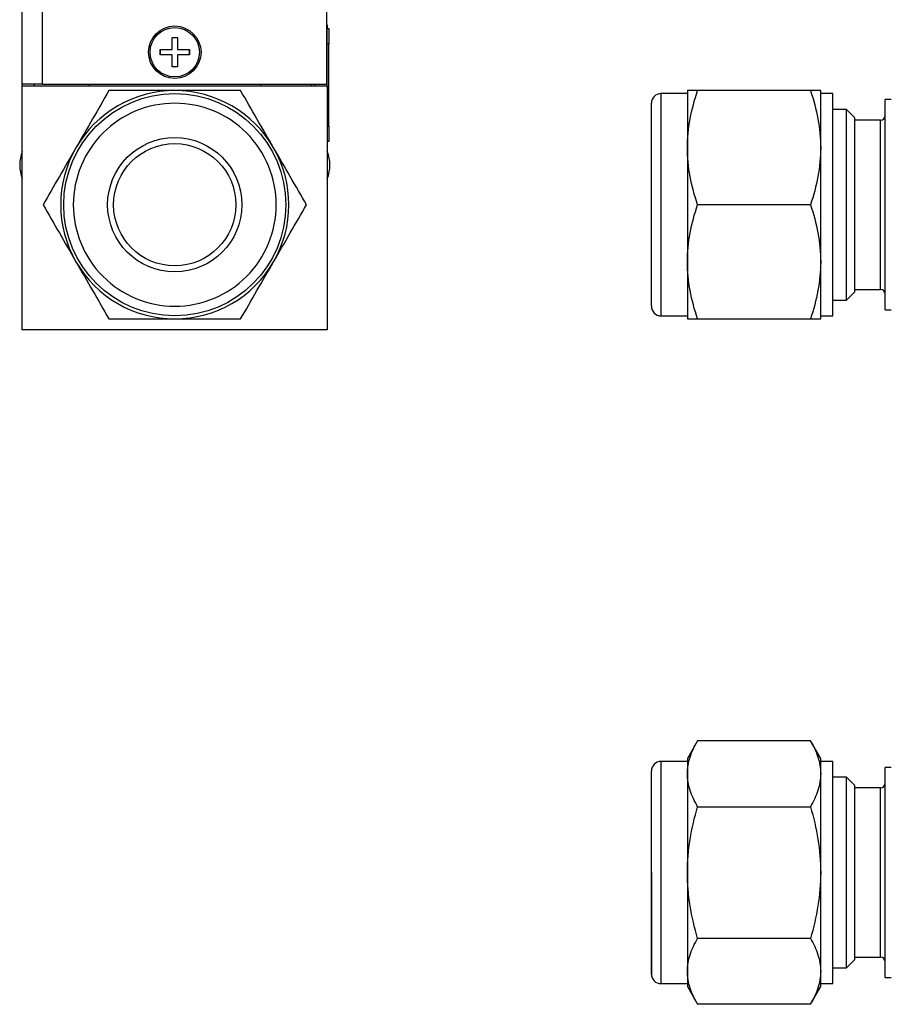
# Model space of a CAD drawing. Header units: millimetres. Extents: x 61 to 414, y 33 to 258.
# Tile 1 of 42: x 61 to 133, y 35 to 117. Entities that reach past the tile are written whole.
import ezdxf

# ---------------------------------------------------------------- set-up
doc = ezdxf.new("R2010")
doc.units = ezdxf.units.MM

msp = doc.modelspace()

# ---------------------------------------------------------------- linework, layer by layer
at = {"color": 7, "linetype": 'Continuous', "lineweight": 25}
for p, q in [((61.158, 111.833), (61.158, 167.586)), ((62.847, 111.833), (62.847, 167.586)), ((86.495, 164.093), (86.495, 111.833)), ((86.495, 116.786), (86.558, 116.786)), ((86.558, 116.786), (86.558, 116.468)), ((86.558, 115.198), (86.558, 116.468)), ((86.558, 116.468), (86.685, 116.468)), ((86.685, 116.468), (86.685, 115.198)), ((73.642, 114.716), (73.642, 115.719)), ((73.642, 115.719), (74.074, 115.719)), ((74.074, 115.719), (74.074, 114.716)), ((86.685, 115.198), (86.558, 115.198)), ((86.558, 111.706), (86.558, 115.198)), ((86.685, 108.34), (86.685, 115.198)), ((72.639, 114.716), (73.642, 114.716)), ((72.639, 114.284), (72.639, 114.716)), ((73.642, 114.284), (72.639, 114.284)), ((73.642, 113.281), (73.642, 114.284)), ((74.074, 114.716), (75.077, 114.716)), ((74.074, 114.284), (74.074, 113.281)), ((75.077, 114.284), (74.074, 114.284)), ((75.077, 114.5), (75.058, 114.716)), ((75.058, 114.284), (75.077, 114.5)), ((75.077, 114.716), (75.077, 114.284)), ((86.688, 114.389), (86.685, 114.389)), ((74.074, 113.281), (73.642, 113.281)), ((62.847, 111.833), (61.158, 111.833)), ((61.158, 111.706), (61.158, 111.833)), ((61.158, 91.386), (61.158, 111.706)), ((61.158, 111.706), (86.558, 111.706)), ((62.158, 111.833), (62.158, 111.706)), ((62.847, 111.833), (86.495, 111.833)), ((66.715, 111.833), (66.715, 111.706)), ((81.002, 111.833), (81.002, 111.706)), ((85.227, 111.833), (85.227, 111.706)), ((85.558, 111.706), (85.558, 111.833)), ((86.558, 111.706), (86.558, 91.386)), ((86.688, 111.809), (86.685, 111.809)), ((116.547, 111.05), (114.347, 111.05)), ((114.347, 111.05), (114.347, 92.55)), ((116.547, 111.3), (116.547, 106.55)), ((126.799, 111.3), (117.396, 111.3)), ((127.647, 106.55), (127.647, 111.3)), ((128.647, 111.05), (127.647, 111.05)), ((128.647, 92.55), (128.647, 111.05)), ((133.53, 110.55), (133.03, 110.55)), ((133.03, 93.05), (133.03, 110.55)), ((86.688, 109.228), (86.685, 109.228)), ((129.8, 109.737), (128.647, 109.737)), ((130.49, 109.047), (129.8, 109.737)), ((129.8, 93.862), (129.8, 109.737)), ((130.49, 94.552), (130.49, 109.047)), ((86.558, 108.34), (86.685, 108.34)), ((86.685, 108.34), (86.685, 107.07)), ((132.63, 108.85), (130.49, 108.85)), ((132.63, 94.75), (132.63, 108.85)), ((86.685, 107.07), (86.558, 107.07)), ((116.547, 106.55), (116.547, 97.05)), ((127.647, 97.05), (127.647, 106.55)), ((126.799, 101.8), (117.396, 101.8)), ((116.547, 97.05), (116.547, 92.3)), ((127.647, 92.3), (127.647, 97.05)), ((129.8, 93.862), (130.49, 94.552)), ((130.49, 94.75), (132.63, 94.75)), ((128.647, 93.862), (129.8, 93.862)), ((133.03, 93.05), (133.53, 93.05)), ((114.347, 92.55), (116.547, 92.55)), ((117.396, 92.3), (126.799, 92.3)), ((127.647, 92.55), (128.647, 92.55)), ((86.558, 91.386), (61.158, 91.386)), ((117.396, 57.173), (116.547, 55.703)), ((126.799, 57.173), (117.396, 57.173)), ((127.647, 55.703), (126.799, 57.173)), ((116.547, 55.453), (114.347, 55.453)), ((114.347, 55.453), (114.347, 46.203)), ((116.547, 55.703), (116.547, 54.431)), ((127.647, 54.431), (127.647, 55.703)), ((128.647, 55.453), (127.647, 55.453)), ((128.647, 46.203), (128.647, 55.453)), ((133.53, 54.953), (133.03, 54.953)), ((133.03, 46.203), (133.03, 54.953)), ((116.547, 54.431), (116.547, 46.203)), ((127.647, 46.203), (127.647, 54.431)), ((129.8, 54.141), (128.647, 54.141)), ((130.49, 53.451), (129.8, 54.141)), ((129.8, 46.203), (129.8, 54.141)), ((130.49, 46.203), (130.49, 53.451)), ((132.63, 53.253), (130.49, 53.253)), ((132.63, 46.203), (132.63, 53.253)), ((117.396, 51.688), (126.799, 51.688)), ((114.347, 46.203), (114.347, 36.953)), ((116.547, 46.203), (116.547, 37.976)), ((127.647, 37.976), (127.647, 46.203)), ((128.647, 36.953), (128.647, 46.203)), ((129.8, 38.266), (129.8, 46.203)), ((130.49, 38.956), (130.49, 46.203)), ((132.63, 39.153), (132.63, 46.203)), ((133.03, 37.453), (133.03, 46.203)), ((126.799, 40.719), (117.396, 40.719)), ((129.8, 38.266), (130.49, 38.956)), ((130.49, 39.153), (132.63, 39.153)), ((116.547, 37.976), (116.547, 36.703)), ((127.647, 36.703), (127.647, 37.976)), ((128.647, 38.266), (129.8, 38.266)), ((114.347, 36.953), (116.547, 36.953)), ((127.647, 36.953), (128.647, 36.953)), ((133.03, 37.453), (133.53, 37.453)), ((116.547, 36.703), (117.396, 35.234)), ((126.799, 35.234), (127.647, 36.703)), ((126.799, 35.234), (117.396, 35.234))]:
    msp.add_line(p, q, dxfattribs=at)
at = {"color": 7, "linetype": 'Continuous', "lineweight": 25, "flags": 128}
for points in [[(74.074, 115.7), (73.949, 115.716), (73.642, 115.7)], [(73.642, 113.3), (73.949, 113.284), (74.074, 113.3)]]:
    msp.add_lwpolyline(points, dxfattribs=at)
at = {"color": 7, "linetype": 'Continuous', "lineweight": 25}
for centre, radius in [((73.858, 114.5), 2.184), ((73.858, 114.5), 2.057), ((73.858, 101.8), 9.25), ((73.858, 101.8), 5.59), ((73.858, 101.8), 5.09)]:
    msp.add_circle(centre, radius, dxfattribs=at)
for centre, radius, start, end in [((73.858, 114.5), 1.219, 169.80008, 190.19992), ((73.858, 101.8), 9.5, 90, 150), ((73.858, 101.8), 9.5, 30, 90), ((114.347, 110.25), 0.8, 90, 180), ((132.63, 109.25), 0.4, 270, 0), ((64.016, 105.102), 3.073, 158.3962, 201.6038), ((73.858, 101.8), 9.5, 150, 210), ((73.858, 101.8), 9.5, 330, 30), ((83.701, 105.102), 3.073, 338.3962, 21.6038), ((73.858, 101.8), 9.5, 210, 270), ((73.858, 101.8), 9.5, 270, 330), ((132.63, 94.35), 0.4, 0, 90), ((114.347, 93.35), 0.8, 180, 270), ((114.347, 54.653), 0.8, 90, 180), ((132.63, 53.653), 0.4, 270, 0), ((132.63, 38.753), 0.4, 0, 90), ((114.347, 37.753), 0.8, 180, 270)]:
    msp.add_arc(centre, radius, start, end, dxfattribs=at)
for points, knots in [([(68.373, 111.3), (67.925, 110.524), (67.474, 109.742), (66.561, 108.16), (66.099, 107.361), (65.631, 106.55)], [0, 0, 0, 0, 0.5, 0.5, 1, 1, 1, 1]), ([(73.858, 111.3), (72.922, 111.3), (71.999, 111.3), (70.172, 111.3), (69.269, 111.3), (68.373, 111.3)], [0, 0, 0, 0, 0.5, 0.5, 1, 1, 1, 1]), ([(79.343, 111.3), (78.447, 111.3), (77.544, 111.3), (75.718, 111.3), (74.794, 111.3), (73.858, 111.3)], [0, 0, 0, 0, 0.5, 0.5, 1, 1, 1, 1]), ([(82.086, 106.55), (81.617, 107.361), (81.156, 108.16), (80.243, 109.742), (79.791, 110.524), (79.343, 111.3)], [0, 0, 0, 0, 0.5, 0.5, 1, 1, 1, 1]), ([(116.547, 106.55), (116.547, 107.361), (116.628, 108.16), (116.924, 109.742), (117.137, 110.524), (117.396, 111.3)], [0, 0, 0, 0, 0.5, 0.5, 1, 1, 1, 1]), ([(117.396, 111.3), (117.137, 111.3), (116.924, 111.3), (116.628, 111.3), (116.547, 111.3), (116.547, 111.3)], [0, 0, 0, 0, 0.5, 0.5, 1, 1, 1, 1]), ([(126.799, 111.3), (127.057, 110.524), (127.271, 109.742), (127.566, 108.16), (127.647, 107.361), (127.647, 106.55)], [0, 0, 0, 0, 0.5, 0.5, 1, 1, 1, 1]), ([(127.647, 111.3), (127.647, 111.3), (127.566, 111.3), (127.271, 111.3), (127.057, 111.3), (126.799, 111.3)], [0, 0, 0, 0, 0.5, 0.5, 1, 1, 1, 1]), ([(73.858, 93.35), (71.617, 93.35), (69.468, 94.24), (66.299, 97.41), (65.408, 99.559), (65.408, 104.041), (66.299, 106.19), (69.468, 109.36), (71.617, 110.25), (76.099, 110.25), (78.249, 109.36), (81.418, 106.19), (82.308, 104.041), (82.308, 99.559), (81.418, 97.41), (78.249, 94.24), (76.099, 93.35), (73.858, 93.35)], [0, 0, 0, 0, 0.125, 0.125, 0.25, 0.25, 0.375, 0.375, 0.5, 0.5, 0.625, 0.625, 0.75, 0.75, 0.875, 0.875, 1, 1, 1, 1]), ([(113.547, 93.35), (113.547, 93.35), (113.547, 94.24), (113.547, 97.41), (113.547, 99.559), (113.547, 104.041), (113.547, 106.19), (113.547, 109.36), (113.547, 110.25), (113.547, 110.25)], [0, 0, 0, 0, 0.25, 0.25, 0.5, 0.5, 0.75, 0.75, 1, 1, 1, 1]), ([(65.631, 106.55), (65.163, 105.739), (64.701, 104.94), (63.788, 103.358), (63.337, 102.576), (62.889, 101.8)], [0, 0, 0, 0, 0.5, 0.5, 1, 1, 1, 1]), ([(84.828, 101.8), (84.38, 102.576), (83.928, 103.358), (83.015, 104.94), (82.554, 105.739), (82.086, 106.55)], [0, 0, 0, 0, 0.5, 0.5, 1, 1, 1, 1]), ([(117.396, 101.8), (117.137, 102.576), (116.924, 103.358), (116.628, 104.94), (116.547, 105.739), (116.547, 106.55)], [0, 0, 0, 0, 0.5, 0.5, 1, 1, 1, 1]), ([(127.647, 106.55), (127.647, 105.739), (127.566, 104.94), (127.271, 103.358), (127.057, 102.576), (126.799, 101.8)], [0, 0, 0, 0, 0.5, 0.5, 1, 1, 1, 1]), ([(62.889, 101.8), (63.337, 101.024), (63.788, 100.242), (64.701, 98.66), (65.163, 97.861), (65.631, 97.05)], [0, 0, 0, 0, 0.5, 0.5, 1, 1, 1, 1]), ([(82.086, 97.05), (82.554, 97.861), (83.015, 98.66), (83.928, 100.242), (84.38, 101.024), (84.828, 101.8)], [0, 0, 0, 0, 0.5, 0.5, 1, 1, 1, 1]), ([(116.547, 97.05), (116.547, 97.861), (116.628, 98.66), (116.924, 100.242), (117.137, 101.024), (117.396, 101.8)], [0, 0, 0, 0, 0.5, 0.5, 1, 1, 1, 1]), ([(126.799, 101.8), (127.057, 101.024), (127.271, 100.242), (127.566, 98.66), (127.647, 97.861), (127.647, 97.05)], [0, 0, 0, 0, 0.5, 0.5, 1, 1, 1, 1]), ([(65.631, 97.05), (66.099, 96.239), (66.561, 95.44), (67.474, 93.858), (67.925, 93.076), (68.373, 92.3)], [0, 0, 0, 0, 0.5, 0.5, 1, 1, 1, 1]), ([(79.343, 92.3), (79.791, 93.076), (80.243, 93.858), (81.156, 95.44), (81.617, 96.239), (82.086, 97.05)], [0, 0, 0, 0, 0.5, 0.5, 1, 1, 1, 1]), ([(117.396, 92.3), (117.137, 93.076), (116.924, 93.858), (116.628, 95.44), (116.547, 96.239), (116.547, 97.05)], [0, 0, 0, 0, 0.5, 0.5, 1, 1, 1, 1]), ([(127.647, 97.05), (127.647, 96.239), (127.566, 95.44), (127.271, 93.858), (127.057, 93.076), (126.799, 92.3)], [0, 0, 0, 0, 0.5, 0.5, 1, 1, 1, 1]), ([(68.373, 92.3), (69.269, 92.3), (70.172, 92.3), (71.999, 92.3), (72.922, 92.3), (73.858, 92.3)], [0, 0, 0, 0, 0.5, 0.5, 1, 1, 1, 1]), ([(73.858, 92.3), (74.794, 92.3), (75.718, 92.3), (77.544, 92.3), (78.447, 92.3), (79.343, 92.3)], [0, 0, 0, 0, 0.5, 0.5, 1, 1, 1, 1]), ([(116.547, 92.3), (116.547, 92.3), (116.628, 92.3), (116.924, 92.3), (117.137, 92.3), (117.396, 92.3)], [0, 0, 0, 0, 0.5, 0.5, 1, 1, 1, 1]), ([(126.799, 92.3), (127.057, 92.3), (127.271, 92.3), (127.566, 92.3), (127.647, 92.3), (127.647, 92.3)], [0, 0, 0, 0, 0.5, 0.5, 1, 1, 1, 1]), ([(116.547, 54.431), (116.547, 54.899), (116.628, 55.36), (116.924, 56.274), (117.137, 56.725), (117.396, 57.173)], [0, 0, 0, 0, 0.5, 0.5, 1, 1, 1, 1]), ([(126.799, 57.173), (127.057, 56.725), (127.271, 56.274), (127.566, 55.36), (127.647, 54.899), (127.647, 54.431)], [0, 0, 0, 0, 0.5, 0.5, 1, 1, 1, 1]), ([(113.547, 46.203), (113.547, 43.962), (113.547, 41.813), (113.547, 38.644), (113.547, 37.753), (113.547, 37.753), (113.547, 38.644), (113.547, 41.813), (113.547, 43.962), (113.547, 48.444), (113.547, 50.594), (113.547, 53.763), (113.547, 54.653), (113.547, 54.653)], [0, 0, 0, 0, 0.166667, 0.166667, 0.333333, 0.333333, 0.5, 0.5, 0.666667, 0.666667, 0.833333, 0.833333, 1, 1, 1, 1]), ([(117.396, 51.688), (117.137, 52.136), (116.924, 52.588), (116.628, 53.501), (116.547, 53.963), (116.547, 54.431)], [0, 0, 0, 0, 0.5, 0.5, 1, 1, 1, 1]), ([(127.647, 54.431), (127.647, 53.963), (127.566, 53.501), (127.271, 52.588), (127.057, 52.136), (126.799, 51.688)], [0, 0, 0, 0, 0.5, 0.5, 1, 1, 1, 1]), ([(116.547, 46.203), (116.547, 47.139), (116.628, 48.063), (116.924, 49.889), (117.137, 50.792), (117.396, 51.688)], [0, 0, 0, 0, 0.5, 0.5, 1, 1, 1, 1]), ([(126.799, 51.688), (127.057, 50.792), (127.271, 49.889), (127.566, 48.063), (127.647, 47.139), (127.647, 46.203)], [0, 0, 0, 0, 0.5, 0.5, 1, 1, 1, 1]), ([(113.547, 37.753), (113.547, 37.753), (113.547, 38.644), (113.547, 41.813), (113.547, 43.962), (113.547, 46.203)], [0, 0, 0, 0, 0.5, 0.5, 1, 1, 1, 1]), ([(117.396, 40.719), (117.137, 41.615), (116.924, 42.518), (116.628, 44.344), (116.547, 45.267), (116.547, 46.203)], [0, 0, 0, 0, 0.5, 0.5, 1, 1, 1, 1]), ([(127.647, 46.203), (127.647, 45.267), (127.566, 44.344), (127.271, 42.518), (127.057, 41.615), (126.799, 40.719)], [0, 0, 0, 0, 0.5, 0.5, 1, 1, 1, 1]), ([(116.547, 37.976), (116.547, 38.444), (116.628, 38.906), (116.924, 39.819), (117.137, 40.271), (117.396, 40.719)], [0, 0, 0, 0, 0.5, 0.5, 1, 1, 1, 1]), ([(126.799, 40.719), (127.057, 40.271), (127.271, 39.819), (127.566, 38.906), (127.647, 38.444), (127.647, 37.976)], [0, 0, 0, 0, 0.5, 0.5, 1, 1, 1, 1]), ([(117.396, 35.234), (117.137, 35.682), (116.924, 36.133), (116.628, 37.046), (116.547, 37.508), (116.547, 37.976)], [0, 0, 0, 0, 0.5, 0.5, 1, 1, 1, 1]), ([(127.647, 37.976), (127.647, 37.508), (127.566, 37.046), (127.271, 36.133), (127.057, 35.682), (126.799, 35.234)], [0, 0, 0, 0, 0.5, 0.5, 1, 1, 1, 1])]:
    msp.add_open_spline(points, degree=3, knots=knots, dxfattribs=at)

doc.saveas('drawing.dxf')
